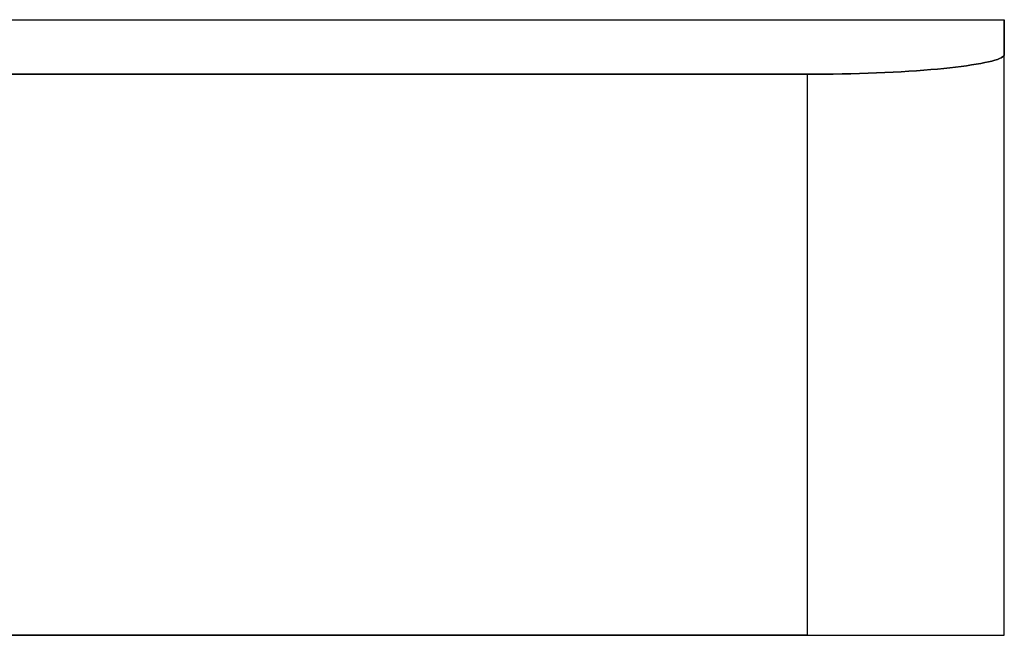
# Model space of a CAD drawing. Header units: millimetres. Extents: x -243 to 243, y -86 to 92.
# Tile 46 of 79: x 0 to 54, y 58 to 92. Entities that reach past the tile are written whole.
import ezdxf

# ---------------------------------------------------------------- set-up
doc = ezdxf.new("R2010")
doc.units = ezdxf.units.MM
doc.layers.add('MAIN-1', color=7, linetype='Continuous')

msp = doc.modelspace()

# ---------------------------------------------------------------- linework, layer by layer
at = {"layer": 'MAIN-1'}
for p, q in [((-53.7, 92), (53.7, 92)), ((53.7, 90.094), (53.7, 92)), ((53.7, 92), (53.7, 90.094)), ((52.635, 89.656), (52.838, 89.7)), ((52.838, 89.7), (52.635, 89.656)), ((52.838, 89.7), (53.02, 89.744)), ((53.02, 89.744), (52.838, 89.7)), ((53.02, 89.744), (53.181, 89.789)), ((53.181, 89.789), (53.02, 89.744)), ((53.181, 89.789), (53.32, 89.834)), ((53.32, 89.834), (53.181, 89.789)), ((53.32, 89.834), (53.438, 89.878)), ((53.438, 89.878), (53.32, 89.834)), ((53.438, 89.878), (53.533, 89.922)), ((53.533, 89.922), (53.438, 89.878)), ((53.533, 89.922), (53.607, 89.966)), ((53.607, 89.966), (53.533, 89.922)), ((53.607, 89.966), (53.659, 90.01)), ((53.659, 90.01), (53.607, 89.966)), ((53.659, 90.01), (53.69, 90.052)), ((53.69, 90.052), (53.659, 90.01)), ((53.69, 90.052), (53.7, 90.094)), ((53.7, 90.094), (53.69, 90.052)), ((53.7, 58.4), (53.7, 90.094)), ((53.7, 58.4), (53.7, 90.094)), ((47.638, 89.136), (48.075, 89.161)), ((48.075, 89.161), (47.638, 89.136)), ((48.075, 89.161), (48.499, 89.187)), ((48.499, 89.187), (48.075, 89.161)), ((48.499, 89.187), (48.911, 89.215)), ((48.911, 89.215), (48.499, 89.187)), ((48.911, 89.215), (49.307, 89.245)), ((49.307, 89.245), (48.911, 89.215)), ((49.307, 89.245), (49.687, 89.276)), ((49.687, 89.276), (49.307, 89.245)), ((49.687, 89.276), (50.051, 89.308)), ((50.051, 89.308), (49.687, 89.276)), ((50.051, 89.308), (50.396, 89.342)), ((50.396, 89.342), (50.051, 89.308)), ((50.396, 89.342), (50.724, 89.376)), ((50.724, 89.376), (50.396, 89.342)), ((50.724, 89.376), (51.04, 89.412)), ((51.04, 89.412), (50.724, 89.376)), ((51.04, 89.412), (51.345, 89.45)), ((51.345, 89.45), (51.04, 89.412)), ((51.345, 89.45), (51.636, 89.489)), ((51.636, 89.489), (51.345, 89.45)), ((51.636, 89.489), (51.912, 89.529)), ((51.912, 89.529), (51.636, 89.489)), ((51.912, 89.529), (52.171, 89.571)), ((52.171, 89.571), (51.912, 89.529)), ((52.171, 89.571), (52.412, 89.613)), ((52.412, 89.613), (52.171, 89.571)), ((52.412, 89.613), (52.635, 89.656)), ((52.635, 89.656), (52.412, 89.613)), ((-42.96, 89.018), (42.96, 89.018)), ((42.96, 89.018), (-42.96, 89.018)), ((42.96, 89.018), (43.427, 89.019)), ((43.427, 89.019), (42.96, 89.018)), ((42.96, 58.4), (42.96, 89.018)), ((42.96, 58.4), (42.96, 89.018)), ((43.427, 89.019), (43.899, 89.023)), ((43.899, 89.023), (43.427, 89.019)), ((43.899, 89.023), (44.374, 89.028)), ((44.374, 89.028), (43.899, 89.023)), ((44.374, 89.028), (44.851, 89.037)), ((44.851, 89.037), (44.374, 89.028)), ((44.851, 89.037), (45.327, 89.047)), ((45.327, 89.047), (44.851, 89.037)), ((45.327, 89.047), (45.801, 89.06)), ((45.801, 89.06), (45.327, 89.047)), ((45.801, 89.06), (46.271, 89.076)), ((46.271, 89.076), (45.801, 89.06)), ((46.271, 89.076), (46.735, 89.094)), ((46.735, 89.094), (46.271, 89.076)), ((46.735, 89.094), (47.191, 89.114)), ((47.191, 89.114), (46.735, 89.094)), ((47.191, 89.114), (47.638, 89.136)), ((47.638, 89.136), (47.191, 89.114)), ((42.96, 58.4), (-42.96, 58.4)), ((-42.96, 58.4), (42.96, 58.4)), ((42.96, 58.4), (53.7, 58.4)), ((42.96, 58.4), (53.7, 58.4)), ((53.7, 58.4), (53.7, 58.4))]:
    msp.add_line(p, q, dxfattribs=at)

doc.saveas('drawing.dxf')
